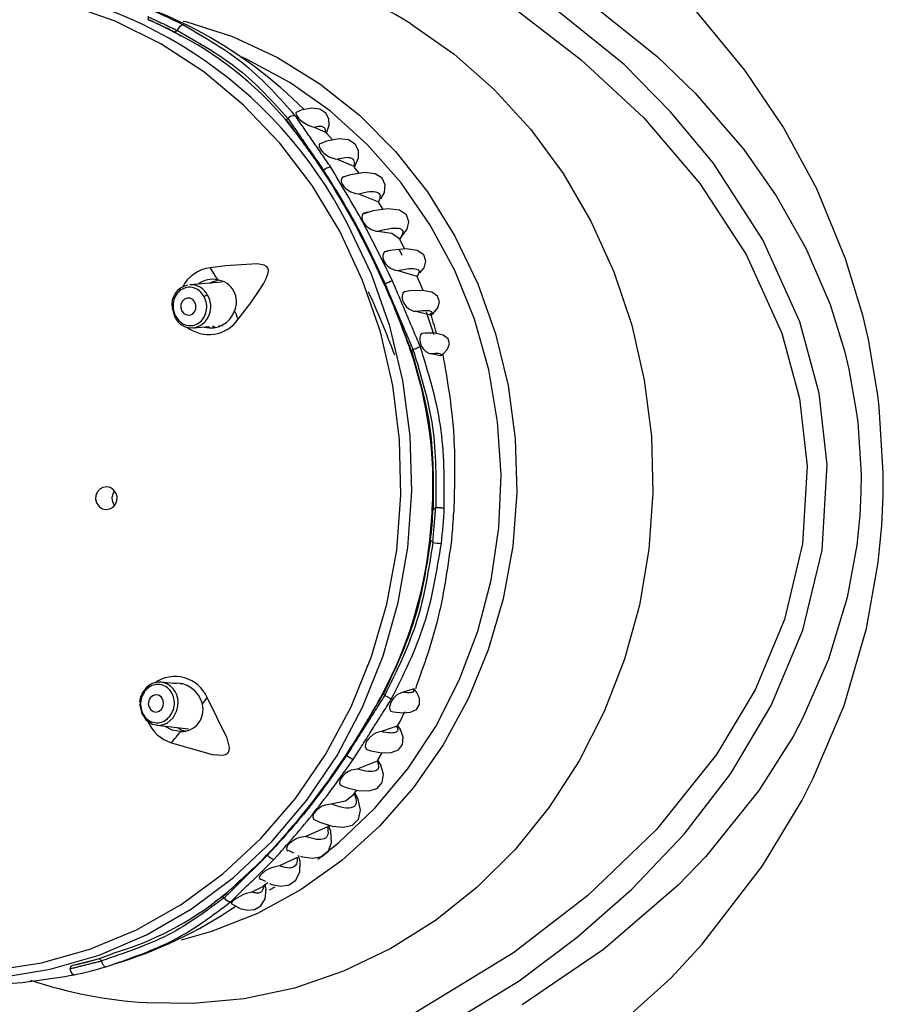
# Model space of a CAD drawing. Header units: millimetres. Extents: x 4904.09 to 4905.21, y 4759.5 to 4761.8.
# Tile 33 of 54: x 4904.9006 to 4904.9504, y 4760.658 to 4760.7149. Entities that reach past the tile are written whole.
import ezdxf

# ---------------------------------------------------------------- set-up
doc = ezdxf.new("R2010")
doc.units = ezdxf.units.MM
doc.layers.add('SANINDUSA', color=3, linetype='Continuous')

msp = doc.modelspace()

# ---------------------------------------------------------------- linework, layer by layer
at = {"layer": 'SANINDUSA'}
for p, q in [((4904.942383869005, 4760.711946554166), (4904.939221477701, 4760.715771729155)), ((4904.90799351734, 4760.714840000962), (4904.907954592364, 4760.715028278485)), ((4904.909651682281, 4760.714227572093), (4904.90950141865, 4760.714128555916)), ((4904.937302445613, 4760.712745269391), (4904.939508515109, 4760.710607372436)), ((4904.939508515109, 4760.710607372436), (4904.942310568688, 4760.707365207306)), ((4904.915935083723, 4760.709082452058), (4904.916025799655, 4760.709142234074)), ((4904.917541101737, 4760.708652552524), (4904.918181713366, 4760.708368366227)), ((4904.918601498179, 4760.707914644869), (4904.918262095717, 4760.708274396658)), ((4904.918872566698, 4760.706805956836), (4904.919825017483, 4760.706405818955)), ((4904.919825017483, 4760.706405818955), (4904.919881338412, 4760.70634029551)), ((4904.920128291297, 4760.70598853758), (4904.919863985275, 4760.706326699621)), ((4904.91949512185, 4760.705857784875), (4904.919172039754, 4760.70574007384)), ((4904.920093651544, 4760.704795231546), (4904.921254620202, 4760.704344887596)), ((4904.948192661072, 4760.701056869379), (4904.946529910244, 4760.705081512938)), ((4904.921254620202, 4760.704344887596), (4904.9212792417, 4760.7043059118)), ((4904.921513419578, 4760.703902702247), (4904.921260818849, 4760.704294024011)), ((4904.920693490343, 4760.703748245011), (4904.920400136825, 4760.703654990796)), ((4904.922474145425, 4760.702192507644), (4904.922610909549, 4760.702372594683)), ((4904.922764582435, 4760.701617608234), (4904.922431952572, 4760.702247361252)), ((4904.922479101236, 4760.702205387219), (4904.922489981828, 4760.702179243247)), ((4904.921948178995, 4760.701528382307), (4904.921624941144, 4760.701448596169)), ((4904.945894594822, 4760.701672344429), (4904.947293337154, 4760.698409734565)), ((4904.94919338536, 4760.69772756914), (4904.948192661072, 4760.701056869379)), ((4904.922364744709, 4760.700383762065), (4904.923463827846, 4760.700053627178)), ((4904.923463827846, 4760.700053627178), (4904.923502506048, 4760.700023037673)), ((4904.91220265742, 4760.699708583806), (4904.910359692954, 4760.699557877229)), ((4904.923819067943, 4760.69921776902), (4904.9234706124, 4760.700037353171)), ((4904.947293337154, 4760.698409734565), (4904.948122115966, 4760.695746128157)), ((4904.923393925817, 4760.698023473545), (4904.92424878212, 4760.697812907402)), ((4904.949502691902, 4760.696404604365), (4904.94919338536, 4760.69772756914)), ((4904.910563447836, 4760.697066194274), (4904.911498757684, 4760.697142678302)), ((4904.912025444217, 4760.697185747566), (4904.912243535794, 4760.697203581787)), ((4904.950054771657, 4760.693183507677), (4904.949502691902, 4760.696404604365)), ((4904.923237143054, 4760.695819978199), (4904.923146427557, 4760.69576019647)), ((4904.924268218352, 4760.695585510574), (4904.924815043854, 4760.695483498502)), ((4904.948122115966, 4760.695746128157), (4904.948376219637, 4760.694694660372)), ((4904.948376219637, 4760.694694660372), (4904.948827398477, 4760.69214649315)), ((4904.950134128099, 4760.692517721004), (4904.950054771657, 4760.693183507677)), ((4904.948827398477, 4760.69214649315), (4904.948892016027, 4760.691621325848)), ((4904.950364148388, 4760.688703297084), (4904.950134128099, 4760.692517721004)), ((4904.948892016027, 4760.691621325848), (4904.949079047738, 4760.688617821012)), ((4904.950355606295, 4760.687400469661), (4904.950364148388, 4760.688703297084)), ((4904.949079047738, 4760.688617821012), (4904.949072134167, 4760.687592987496)), ((4904.949072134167, 4760.687592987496), (4904.94900730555, 4760.686232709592)), ((4904.950275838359, 4760.685673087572), (4904.950355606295, 4760.687400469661)), ((4904.924397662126, 4760.686609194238), (4904.924547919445, 4760.686708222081)), ((4904.94900730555, 4760.686232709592), (4904.948837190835, 4760.684536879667)), ((4904.950067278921, 4760.683525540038), (4904.950275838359, 4760.685673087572)), ((4904.924250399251, 4760.684806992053), (4904.924204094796, 4760.684805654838)), ((4904.924382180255, 4760.684679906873), (4904.924250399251, 4760.684806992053)), ((4904.948837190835, 4760.684536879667), (4904.948284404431, 4760.681513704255)), ((4904.949394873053, 4760.679720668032), (4904.950067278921, 4760.683525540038)), ((4904.948284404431, 4760.681513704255), (4904.947205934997, 4760.677948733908)), ((4904.948099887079, 4760.675281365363), (4904.949394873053, 4760.679720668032)), ((4904.947205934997, 4760.677948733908), (4904.945706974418, 4760.674531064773)), ((4904.90960454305, 4760.67652749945), (4904.908720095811, 4760.676621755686)), ((4904.908867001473, 4760.676594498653), (4904.908720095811, 4760.676621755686)), ((4904.909925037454, 4760.67653046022), (4904.909798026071, 4760.676506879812)), ((4904.923240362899, 4760.676214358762), (4904.922671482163, 4760.676044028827)), ((4904.921527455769, 4760.675947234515), (4904.921607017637, 4760.675870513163)), ((4904.94632690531, 4760.671079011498), (4904.948099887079, 4760.675281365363)), ((4904.945706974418, 4760.674531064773), (4904.945156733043, 4760.673496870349)), ((4904.908455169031, 4760.674135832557), (4904.910293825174, 4760.67393988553)), ((4904.922309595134, 4760.674082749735), (4904.921412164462, 4760.673769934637)), ((4904.945156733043, 4760.673496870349), (4904.943191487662, 4760.670365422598)), ((4904.921207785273, 4760.672126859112), (4904.921453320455, 4760.672551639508)), ((4904.921176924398, 4760.672068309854), (4904.920014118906, 4760.671614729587)), ((4904.945682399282, 4760.669818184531), (4904.94632690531, 4760.671079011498)), ((4904.919812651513, 4760.670136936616), (4904.919992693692, 4760.670389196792)), ((4904.943191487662, 4760.670365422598), (4904.940133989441, 4760.666569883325)), ((4904.943403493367, 4760.666032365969), (4904.945682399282, 4760.669818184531)), ((4904.918307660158, 4760.668282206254), (4904.917064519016, 4760.667722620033)), ((4904.916032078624, 4760.666922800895), (4904.916347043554, 4760.666779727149)), ((4904.940133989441, 4760.666569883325), (4904.938526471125, 4760.664907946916)), ((4904.916564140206, 4760.666501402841), (4904.915540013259, 4760.666021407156)), ((4904.939916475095, 4760.661509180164), (4904.943403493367, 4760.666032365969)), ((4904.914625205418, 4760.66484632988), (4904.913934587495, 4760.664515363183)), ((4904.914430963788, 4760.665287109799), (4904.914733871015, 4760.665134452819)), ((4904.914593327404, 4760.66486525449), (4904.914860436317, 4760.665070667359)), ((4904.912272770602, 4760.664263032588), (4904.91227025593, 4760.664267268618)), ((4904.912352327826, 4760.664186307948), (4904.912272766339, 4760.664263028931)), ((4904.914968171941, 4760.664637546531), (4904.915285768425, 4760.664812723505)), ((4904.938106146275, 4760.659551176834), (4904.939916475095, 4760.661509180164)), ((4904.905245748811, 4760.66071608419), (4904.905947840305, 4760.660965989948)), ((4904.905133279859, 4760.660671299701), (4904.905265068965, 4760.66054422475)), ((4904.903465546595, 4760.660091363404), (4904.903534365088, 4760.660268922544))]:
    msp.add_line(p, q, dxfattribs=at)
at = {"layer": 'SANINDUSA', "flags": 128}
for points in [[(4904.903103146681, 4760.647752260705), (4904.909105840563, 4760.649512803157), (4904.915021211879, 4760.651685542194), (4904.922338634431, 4760.655100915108), (4904.929367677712, 4760.659387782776), (4904.932703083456, 4760.661902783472), (4904.935858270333, 4760.664685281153), (4904.93887008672, 4760.667855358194), (4904.941565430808, 4760.671349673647), (4904.943903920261, 4760.675277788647), (4904.945722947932, 4760.679632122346), (4904.946828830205, 4760.684238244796), (4904.947119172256, 4760.68916210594), (4904.94665646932, 4760.693299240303), (4904.94554628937, 4760.697410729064), (4904.943421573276, 4760.702153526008), (4904.940549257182, 4760.706582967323), (4904.938097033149, 4760.709542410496), (4904.935420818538, 4760.71225771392), (4904.929404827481, 4760.717123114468), (4904.924000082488, 4760.720528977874), (4904.918306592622, 4760.723433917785), (4904.910815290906, 4760.72644826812), (4904.90307267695, 4760.728795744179)], [(4904.928186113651, 4760.719327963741), (4904.932893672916, 4760.716289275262), (4904.937302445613, 4760.712745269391)], [(4904.929069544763, 4760.715512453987), (4904.932940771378, 4760.712542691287), (4904.936549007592, 4760.709180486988), (4904.939780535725, 4760.705408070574), (4904.942459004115, 4760.701296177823), (4904.94450299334, 4760.696771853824), (4904.94552708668, 4760.693000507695), (4904.945974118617, 4760.689097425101), (4904.945708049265, 4760.684598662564), (4904.944668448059, 4760.680234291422), (4904.942970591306, 4760.676182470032), (4904.940745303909, 4760.672447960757), (4904.937288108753, 4760.668125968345), (4904.933328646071, 4760.664317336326), (4904.929034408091, 4760.660999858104), (4904.922234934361, 4760.656855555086), (4904.915073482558, 4760.653518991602), (4904.907084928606, 4760.65069642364), (4904.898887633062, 4760.648602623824), (4904.890563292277, 4760.647193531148), (4904.882193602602, 4760.646425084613), (4904.87526717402, 4760.646247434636)], [(4904.919013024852, 4760.702640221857), (4904.91741519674, 4760.705289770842), (4904.915558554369, 4760.707725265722), (4904.913466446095, 4760.709916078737), (4904.911165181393, 4760.711834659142), (4904.908683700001, 4760.713456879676), (4904.906053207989, 4760.714762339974), (4904.903306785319, 4760.715734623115)], [(4904.923103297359, 4760.714612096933), (4904.925606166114, 4760.712859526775), (4904.927922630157, 4760.710818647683), (4904.930025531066, 4760.7085133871), (4904.931890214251, 4760.705970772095), (4904.933494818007, 4760.703220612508), (4904.93482052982, 4760.700295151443), (4904.935851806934, 4760.697228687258), (4904.936576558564, 4760.69405717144), (4904.936986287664, 4760.690817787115), (4904.937076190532, 4760.6875485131), (4904.936845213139, 4760.684287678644), (4904.936296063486, 4760.68107351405), (4904.935435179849, 4760.67794370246), (4904.934272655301, 4760.674934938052), (4904.932822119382, 4760.672082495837), (4904.931100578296, 4760.669419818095), (4904.92912821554, 4760.666978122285), (4904.926928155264, 4760.664786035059), (4904.924526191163, 4760.662869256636), (4904.92195048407, 4760.661250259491), (4904.919231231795, 4760.659948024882), (4904.916400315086, 4760.658977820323), (4904.913490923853, 4760.658351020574), (4904.910537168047, 4760.658074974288), (4904.907857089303, 4760.658130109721)], [(4904.909985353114, 4760.71477199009), (4904.910125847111, 4760.714736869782), (4904.912824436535, 4760.713871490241), (4904.915416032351, 4760.712672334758), (4904.917866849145, 4760.711155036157), (4904.920144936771, 4760.709339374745), (4904.922220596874, 4760.707249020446), (4904.924066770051, 4760.704911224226), (4904.92565938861, 4760.702356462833), (4904.926977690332, 4760.699618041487), (4904.928004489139, 4760.696731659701), (4904.928726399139, 4760.693734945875), (4904.929134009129, 4760.690666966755), (4904.929222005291, 4760.687567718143), (4904.928989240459, 4760.684477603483), (4904.928438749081, 4760.681436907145), (4904.927577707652, 4760.678485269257), (4904.926417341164, 4760.675661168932), (4904.924972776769, 4760.673001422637), (4904.923262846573, 4760.670540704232), (4904.921309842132, 4760.668311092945), (4904.919139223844, 4760.66634165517), (4904.91677928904, 4760.664658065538), (4904.914260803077, 4760.663282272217), (4904.911616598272, 4760.662232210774), (4904.90986304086, 4760.661734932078)], [(4904.917741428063, 4760.6664028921), (4904.918939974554, 4760.667349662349), (4904.921043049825, 4760.669345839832), (4904.922921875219, 4760.671597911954), (4904.924551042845, 4760.674075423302), (4904.925908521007, 4760.676744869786), (4904.92697595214, 4760.679570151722), (4904.92773890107, 4760.682513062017), (4904.928187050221, 4760.685533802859), (4904.928314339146, 4760.688591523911), (4904.928119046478, 4760.691644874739), (4904.927603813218, 4760.694652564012), (4904.926775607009, 4760.697573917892), (4904.925645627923, 4760.700369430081), (4904.924229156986, 4760.70300129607), (4904.922545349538, 4760.705433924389), (4904.920616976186, 4760.70763441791), (4904.918470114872, 4760.709573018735), (4904.916133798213, 4760.711223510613), (4904.913639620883, 4760.712563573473), (4904.913378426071, 4760.712681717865)], [(4904.946529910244, 4760.705081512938), (4904.944584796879, 4760.708672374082), (4904.942383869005, 4760.711946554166)], [(4904.918249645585, 4760.70829925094), (4904.918399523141, 4760.708759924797), (4904.918374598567, 4760.709133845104), (4904.918202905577, 4760.709462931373), (4904.917863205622, 4760.709686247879), (4904.917373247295, 4760.709747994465), (4904.916787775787, 4760.709624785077), (4904.91650632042, 4760.709490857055)], [(4904.916501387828, 4760.709503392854), (4904.916481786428, 4760.709474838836), (4904.916501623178, 4760.709365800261), (4904.916552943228, 4760.709275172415), (4904.916640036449, 4760.709166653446), (4904.916738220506, 4760.709069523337), (4904.916841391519, 4760.708983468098), (4904.916992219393, 4760.708878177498), (4904.917190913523, 4760.708769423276), (4904.917459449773, 4760.708672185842), (4904.917541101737, 4760.708652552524), (4904.917541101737, 4760.708652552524)], [(4904.918181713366, 4760.708368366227), (4904.918283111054, 4760.708285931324), (4904.918278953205, 4760.708290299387)], [(4904.917870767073, 4760.707711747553), (4904.917829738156, 4760.707661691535), (4904.917827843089, 4760.707528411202), (4904.917863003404, 4760.707435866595), (4904.917931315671, 4760.707326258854), (4904.918014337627, 4760.707228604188), (4904.918102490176, 4760.70714526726), (4904.918241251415, 4760.707040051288), (4904.918442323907, 4760.706926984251), (4904.918739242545, 4760.706827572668), (4904.918872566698, 4760.706805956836), (4904.918872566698, 4760.706805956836)], [(4904.919861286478, 4760.706332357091), (4904.920090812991, 4760.706877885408), (4904.920088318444, 4760.707298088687), (4904.91990768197, 4760.707663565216), (4904.91952409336, 4760.707909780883), (4904.91895328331, 4760.707979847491), (4904.918246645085, 4760.707848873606), (4904.917875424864, 4760.707695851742)], [(4904.942310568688, 4760.707365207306), (4904.9441908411, 4760.70468840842), (4904.945894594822, 4760.701672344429)], [(4904.919374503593, 4760.705813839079), (4904.919169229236, 4760.705765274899), (4904.919108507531, 4760.705686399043), (4904.919090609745, 4760.705556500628), (4904.919112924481, 4760.705455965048), (4904.919169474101, 4760.705335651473), (4904.919244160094, 4760.705229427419), (4904.919324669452, 4760.705141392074), (4904.919454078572, 4760.705031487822), (4904.919648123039, 4760.704913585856), (4904.919943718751, 4760.704813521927), (4904.920093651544, 4760.704795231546), (4904.920093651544, 4760.704795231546)], [(4904.921390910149, 4760.70452152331), (4904.921590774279, 4760.704873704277), (4904.921632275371, 4760.705314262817), (4904.921466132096, 4760.705699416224), (4904.921060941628, 4760.705960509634), (4904.920431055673, 4760.706038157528), (4904.919629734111, 4760.705906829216), (4904.91949512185, 4760.705857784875)], [(4904.920617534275, 4760.703738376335), (4904.92036777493, 4760.703660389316), (4904.920308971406, 4760.70357484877), (4904.920286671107, 4760.703441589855), (4904.920303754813, 4760.703330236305), (4904.920354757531, 4760.703199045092), (4904.920423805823, 4760.703085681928), (4904.920501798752, 4760.702989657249), (4904.920630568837, 4760.702869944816), (4904.920824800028, 4760.702746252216), (4904.921117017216, 4760.70265486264), (4904.921207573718, 4760.702647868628)], [(4904.922610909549, 4760.702372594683), (4904.922904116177, 4760.702758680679), (4904.923000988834, 4760.703195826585), (4904.922865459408, 4760.703584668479), (4904.922457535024, 4760.703853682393), (4904.921790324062, 4760.703941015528), (4904.920921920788, 4760.703820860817), (4904.920693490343, 4760.703748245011)], [(4904.897943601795, 4760.659487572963), (4904.899415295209, 4760.659587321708), (4904.902310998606, 4760.660056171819), (4904.905140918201, 4760.660879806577), (4904.907869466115, 4760.662047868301), (4904.910462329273, 4760.663545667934), (4904.912886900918, 4760.665354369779), (4904.915112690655, 4760.667451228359), (4904.917111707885, 4760.669809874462), (4904.918858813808, 4760.672400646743), (4904.920332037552, 4760.675190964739), (4904.921512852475, 4760.678145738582), (4904.922386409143, 4760.681227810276), (4904.922941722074, 4760.684398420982), (4904.923171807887, 4760.687617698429), (4904.923073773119, 4760.690845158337), (4904.922648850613, 4760.694040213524), (4904.921902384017, 4760.697162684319), (4904.920843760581, 4760.700173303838), (4904.91948629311, 4760.703034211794)], [(4904.898947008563, 4760.659984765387), (4904.901803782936, 4760.660423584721), (4904.904598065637, 4760.661212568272), (4904.907294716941, 4760.662341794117), (4904.90985982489, 4760.663797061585), (4904.912261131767, 4760.665560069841), (4904.914468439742, 4760.667608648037), (4904.916453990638, 4760.669917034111), (4904.918192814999, 4760.672456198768), (4904.919663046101, 4760.675194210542), (4904.920846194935, 4760.678096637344), (4904.921727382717, 4760.681126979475), (4904.922295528, 4760.684247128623), (4904.922543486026, 4760.687417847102), (4904.922468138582, 4760.690599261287), (4904.922070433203, 4760.69375136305), (4904.921355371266, 4760.696834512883), (4904.92033194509, 4760.699809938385), (4904.919013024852, 4760.702640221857)], [(4904.921207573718, 4760.702647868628), (4904.922008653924, 4760.702529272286), (4904.922479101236, 4760.702205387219)], [(4904.9218631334, 4760.701526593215), (4904.921602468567, 4760.701458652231), (4904.921528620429, 4760.701371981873), (4904.921489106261, 4760.701229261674), (4904.921494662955, 4760.701118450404), (4904.921531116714, 4760.70098532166), (4904.92158802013, 4760.700867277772), (4904.921653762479, 4760.700769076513), (4904.921764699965, 4760.700646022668), (4904.92193889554, 4760.70051359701), (4904.922217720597, 4760.700402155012), (4904.922364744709, 4760.700383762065)], [(4904.923624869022, 4760.700237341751), (4904.923881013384, 4760.700527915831), (4904.923982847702, 4760.700920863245), (4904.92385911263, 4760.701275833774), (4904.923478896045, 4760.701527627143), (4904.922860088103, 4760.701626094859), (4904.922053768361, 4760.701554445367), (4904.921948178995, 4760.701528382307)], [(4904.922618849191, 4760.701251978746), (4904.922596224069, 4760.701301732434), (4904.922434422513, 4760.701588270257)], [(4904.913148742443, 4760.697564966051), (4904.913877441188, 4760.698521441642), (4904.914334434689, 4760.699164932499), (4904.914613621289, 4760.69960498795), (4904.91477653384, 4760.699913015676), (4904.914889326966, 4760.700250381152), (4904.914894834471, 4760.700389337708), (4904.914858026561, 4760.700512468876), (4904.914785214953, 4760.70060150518), (4904.91465103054, 4760.700680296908), (4904.914245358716, 4760.700761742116), (4904.912404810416, 4760.700650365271), (4904.911541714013, 4760.700533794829)], [(4904.911538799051, 4760.699654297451), (4904.911653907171, 4760.699733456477), (4904.912005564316, 4760.69983017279)], [(4904.92274428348, 4760.699156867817), (4904.922739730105, 4760.699155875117), (4904.922654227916, 4760.699064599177), (4904.922604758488, 4760.698900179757), (4904.922606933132, 4760.69878631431), (4904.922636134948, 4760.69865118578), (4904.922684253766, 4760.698530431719), (4904.922742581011, 4760.698427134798), (4904.922843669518, 4760.698296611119), (4904.923004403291, 4760.698157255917), (4904.923266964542, 4760.69804167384), (4904.923393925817, 4760.698023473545), (4904.923393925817, 4760.698023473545)], [(4904.924304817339, 4760.697828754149), (4904.924401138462, 4760.697903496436), (4904.924660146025, 4760.698226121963), (4904.924764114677, 4760.698572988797), (4904.924656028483, 4760.69889159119), (4904.924316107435, 4760.699122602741), (4904.92376888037, 4760.699227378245), (4904.92306117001, 4760.699198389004), (4904.922747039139, 4760.699140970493)], [(4904.910653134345, 4760.698552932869), (4904.910535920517, 4760.698697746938), (4904.91037996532, 4760.69878159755), (4904.910209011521, 4760.698791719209), (4904.910049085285, 4760.698726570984), (4904.909924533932, 4760.698596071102), (4904.909854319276, 4760.698420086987), (4904.909849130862, 4760.698225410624), (4904.90990975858, 4760.698041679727), (4904.910026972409, 4760.697896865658), (4904.910182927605, 4760.697813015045), (4904.910353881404, 4760.697802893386), (4904.91051380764, 4760.69786804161), (4904.910638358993, 4760.697998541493), (4904.910708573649, 4760.698174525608), (4904.910713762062, 4760.69836920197), (4904.910653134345, 4760.698552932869)], [(4904.90934570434, 4760.698220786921), (4904.909472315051, 4760.697744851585), (4904.909507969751, 4760.697681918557)], [(4904.924445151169, 4760.696690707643), (4904.924423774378, 4760.696761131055), (4904.924020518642, 4760.697983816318)], [(4904.92424878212, 4760.697812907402), (4904.924309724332, 4760.697802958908), (4904.924307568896, 4760.697826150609)], [(4904.910563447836, 4760.697066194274), (4904.910642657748, 4760.697076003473), (4904.910697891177, 4760.69708685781)], [(4904.91182674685, 4760.697107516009), (4904.911774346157, 4760.697111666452), (4904.911676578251, 4760.697157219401)], [(4904.923742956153, 4760.69675441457), (4904.923671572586, 4760.696668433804), (4904.923626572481, 4760.696510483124), (4904.923624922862, 4760.696382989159), (4904.923649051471, 4760.696232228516), (4904.923691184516, 4760.69609854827), (4904.923744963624, 4760.695981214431), (4904.923835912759, 4760.695839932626), (4904.923974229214, 4760.695700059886), (4904.924194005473, 4760.695596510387), (4904.924268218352, 4760.695585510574), (4904.924268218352, 4760.695585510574)], [(4904.924904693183, 4760.695535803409), (4904.924970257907, 4760.695576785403), (4904.925221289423, 4760.695840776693), (4904.92533575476, 4760.696142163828), (4904.925257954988, 4760.696428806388), (4904.924976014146, 4760.696644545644), (4904.924522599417, 4760.696757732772), (4904.923947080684, 4760.696767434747), (4904.923742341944, 4760.696742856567)], [(4904.924815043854, 4760.695483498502), (4904.924900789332, 4760.695501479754), (4904.92490546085, 4760.695534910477)], [(4904.9050164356, 4760.686911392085), (4904.905153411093, 4760.686745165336), (4904.905334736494, 4760.686635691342), (4904.905541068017, 4760.686594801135), (4904.905749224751, 4760.686627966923), (4904.905934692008, 4760.686731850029), (4904.906075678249, 4760.686894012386), (4904.906156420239, 4760.687095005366), (4904.906168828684, 4760.687311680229), (4904.906112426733, 4760.687520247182), (4904.906082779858, 4760.687577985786), (4904.905945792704, 4760.687744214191), (4904.905764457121, 4760.687853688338), (4904.905558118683, 4760.687894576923), (4904.905349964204, 4760.687861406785), (4904.905164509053, 4760.687757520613), (4904.90502353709, 4760.687595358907), (4904.90494280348, 4760.687394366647), (4904.904930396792, 4760.68717768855), (4904.904986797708, 4760.686969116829), (4904.9050164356, 4760.686911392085)], [(4904.905883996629, 4760.687257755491), (4904.905933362, 4760.687505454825), (4904.906016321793, 4760.687655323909)], [(4904.906019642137, 4760.686829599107), (4904.905924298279, 4760.687008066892), (4904.905883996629, 4760.687257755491)], [(4904.925475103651, 4760.684960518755), (4904.925477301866, 4760.684958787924), (4904.925476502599, 4760.684957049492), (4904.925471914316, 4760.684955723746)], [(4904.907864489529, 4760.676308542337), (4904.907829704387, 4760.676282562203), (4904.907745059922, 4760.676172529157)], [(4904.921963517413, 4760.674951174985), (4904.922113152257, 4760.67491219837), (4904.922632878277, 4760.674847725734), (4904.923085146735, 4760.674886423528), (4904.923430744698, 4760.675048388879), (4904.923618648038, 4760.675333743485), (4904.923613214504, 4760.675702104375), (4904.923424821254, 4760.676082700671), (4904.923319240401, 4760.676193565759)], [(4904.923325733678, 4760.676197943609), (4904.923329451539, 4760.676217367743), (4904.923275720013, 4760.676232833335), (4904.923240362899, 4760.676214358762)], [(4904.908734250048, 4760.675069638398), (4904.908823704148, 4760.675238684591), (4904.908850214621, 4760.67543193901), (4904.908809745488, 4760.675619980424), (4904.908708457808, 4760.675774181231), (4904.908561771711, 4760.675871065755), (4904.908392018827, 4760.675895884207), (4904.908225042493, 4760.675844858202), (4904.908086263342, 4760.675725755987), (4904.907996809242, 4760.675556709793), (4904.907970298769, 4760.675363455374), (4904.908010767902, 4760.67517541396), (4904.908112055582, 4760.675021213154), (4904.908258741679, 4760.674924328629), (4904.908428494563, 4760.674899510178), (4904.908595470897, 4760.674950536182), (4904.908734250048, 4760.675069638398)], [(4904.909302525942, 4760.67313062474), (4904.911657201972, 4760.672460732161), (4904.912266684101, 4760.672416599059), (4904.912425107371, 4760.67245189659), (4904.912530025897, 4760.672510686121), (4904.912596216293, 4760.672588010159), (4904.912633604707, 4760.672683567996), (4904.912644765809, 4760.672861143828), (4904.912514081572, 4760.67338840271), (4904.911364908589, 4760.675734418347)], [(4904.922671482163, 4760.676044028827), (4904.9224152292, 4760.675959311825), (4904.922279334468, 4760.675866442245), (4904.922125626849, 4760.675711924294), (4904.922037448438, 4760.675590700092), (4904.92195988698, 4760.675449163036), (4904.921912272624, 4760.675324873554), (4904.921887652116, 4760.675216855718), (4904.921884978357, 4760.675089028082), (4904.921932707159, 4760.674968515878), (4904.921964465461, 4760.674955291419)], [(4904.907494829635, 4760.675495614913), (4904.907487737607, 4760.675293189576), (4904.90758891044, 4760.674823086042), (4904.90784212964, 4760.674437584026), (4904.908208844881, 4760.674195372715), (4904.908633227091, 4760.674133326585), (4904.909050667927, 4760.674260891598), (4904.909397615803, 4760.674558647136), (4904.909621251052, 4760.674981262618), (4904.909680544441, 4760.675262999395)], [(4904.922294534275, 4760.674006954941), (4904.922497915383, 4760.674358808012), (4904.922758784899, 4760.674927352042)], [(4904.909843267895, 4760.673779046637), (4904.909343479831, 4760.673858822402), (4904.908912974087, 4760.674087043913)], [(4904.909634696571, 4760.674010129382), (4904.909904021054, 4760.673859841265), (4904.910119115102, 4760.673822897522)], [(4904.920586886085, 4760.67273753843), (4904.920806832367, 4760.672666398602), (4904.921430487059, 4760.672551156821), (4904.921972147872, 4760.672562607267), (4904.92239286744, 4760.672721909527), (4904.922641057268, 4760.673032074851), (4904.922676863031, 4760.67345593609), (4904.922500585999, 4760.673923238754), (4904.92235814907, 4760.674108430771)], [(4904.921412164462, 4760.673769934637), (4904.921110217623, 4760.673694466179), (4904.920945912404, 4760.673607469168), (4904.920757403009, 4760.673457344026), (4904.920663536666, 4760.673353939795), (4904.920578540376, 4760.673230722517), (4904.920524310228, 4760.673119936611), (4904.920494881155, 4760.673024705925), (4904.920484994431, 4760.672904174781), (4904.920527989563, 4760.672777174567), (4904.920588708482, 4760.672744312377)], [(4904.919103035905, 4760.670653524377), (4904.919391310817, 4760.670538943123), (4904.920077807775, 4760.670368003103), (4904.920682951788, 4760.670345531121), (4904.921163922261, 4760.67049653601), (4904.921464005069, 4760.670828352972), (4904.921537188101, 4760.671306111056), (4904.921375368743, 4760.671858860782), (4904.921202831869, 4760.67212734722)], [(4904.921215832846, 4760.672122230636), (4904.921215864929, 4760.672122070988), (4904.921176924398, 4760.672068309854)], [(4904.920014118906, 4760.671614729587), (4904.91967796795, 4760.671544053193), (4904.919516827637, 4760.671470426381), (4904.919333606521, 4760.671349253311), (4904.919226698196, 4760.67125354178), (4904.919126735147, 4760.67113616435), (4904.919061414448, 4760.671029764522), (4904.919024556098, 4760.670939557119), (4904.919005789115, 4760.670824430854), (4904.919039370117, 4760.670698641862), (4904.919104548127, 4760.670657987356)], [(4904.917535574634, 4760.668705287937), (4904.917866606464, 4760.668544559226), (4904.918574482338, 4760.668315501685), (4904.919215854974, 4760.668250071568), (4904.919743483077, 4760.668380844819), (4904.920093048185, 4760.668723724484), (4904.920208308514, 4760.669248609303), (4904.920069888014, 4760.669883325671), (4904.919873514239, 4760.67024566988)], [(4904.91986103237, 4760.670167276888), (4904.919350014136, 4760.669755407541), (4904.918506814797, 4760.669592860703)], [(4904.918506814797, 4760.669592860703), (4904.918162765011, 4760.669527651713), (4904.91800369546, 4760.669460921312), (4904.917823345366, 4760.669354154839), (4904.91770635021, 4760.669261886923), (4904.917596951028, 4760.669149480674), (4904.917525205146, 4760.669049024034), (4904.917482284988, 4760.668961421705), (4904.917458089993, 4760.668848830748), (4904.917491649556, 4760.66872851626), (4904.917535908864, 4760.668705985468)], [(4904.916754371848, 4760.666594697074), (4904.91686401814, 4760.666544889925), (4904.917455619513, 4760.66646242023), (4904.917972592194, 4760.666563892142), (4904.918354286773, 4760.666874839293), (4904.918538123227, 4760.667379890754), (4904.918488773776, 4760.668018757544), (4904.91834311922, 4760.668394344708)], [(4904.917064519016, 4760.667722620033), (4904.916717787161, 4760.667659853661), (4904.916545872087, 4760.667597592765), (4904.916344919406, 4760.667495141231), (4904.916223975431, 4760.667413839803), (4904.916106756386, 4760.667313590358), (4904.916025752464, 4760.667222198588), (4904.915975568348, 4760.66714434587), (4904.915939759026, 4760.667044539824), (4904.915954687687, 4760.666935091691), (4904.916020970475, 4760.666895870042)], [(4904.914967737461, 4760.66501659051), (4904.915095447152, 4760.664952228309), (4904.915615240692, 4760.664862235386), (4904.916094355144, 4760.664937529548), (4904.916477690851, 4760.66520915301), (4904.916702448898, 4760.665672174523), (4904.916725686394, 4760.666277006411), (4904.916631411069, 4760.666633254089)], [(4904.915540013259, 4760.666021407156), (4904.91521515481, 4760.665953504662), (4904.915026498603, 4760.665888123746), (4904.914796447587, 4760.665778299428), (4904.914674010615, 4760.665702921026), (4904.914554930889, 4760.665612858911), (4904.914470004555, 4760.665531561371), (4904.914414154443, 4760.66546146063), (4904.914370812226, 4760.665372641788), (4904.914378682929, 4760.665279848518), (4904.914418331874, 4760.665263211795)], [(4904.912787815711, 4760.663837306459), (4904.913260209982, 4760.663559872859), (4904.91368222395, 4760.663460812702), (4904.914098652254, 4760.663500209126), (4904.914459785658, 4760.663716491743), (4904.914701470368, 4760.664115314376), (4904.914773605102, 4760.66465371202), (4904.914718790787, 4760.664964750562)], [(4904.938526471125, 4760.664907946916), (4904.934225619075, 4760.661199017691), (4904.929536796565, 4760.658000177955)], [(4904.913934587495, 4760.664515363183), (4904.913637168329, 4760.664430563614), (4904.913462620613, 4760.664364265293), (4904.91324671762, 4760.664262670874), (4904.913110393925, 4760.664185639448), (4904.91297696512, 4760.664097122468), (4904.912880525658, 4760.664020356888), (4904.912813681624, 4760.663954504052), (4904.912761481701, 4760.663878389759), (4904.91276373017, 4760.663811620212), (4904.912769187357, 4760.66381093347)], [(4904.903530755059, 4760.660285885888), (4904.905076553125, 4760.66065585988), (4904.905245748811, 4760.66071608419)], [(4904.903693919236, 4760.659739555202), (4904.903662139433, 4760.659739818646), (4904.903628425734, 4760.659755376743), (4904.903594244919, 4760.659785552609), (4904.903561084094, 4760.65982903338), (4904.903530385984, 4760.659883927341), (4904.903503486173, 4760.65994784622), (4904.903481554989, 4760.6600180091), (4904.903465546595, 4760.660091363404)], [(4904.928208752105, 4760.651568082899), (4904.933326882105, 4760.655232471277), (4904.938106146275, 4760.659551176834)]]:
    msp.add_lwpolyline(points, dxfattribs=at)
at = {"layer": 'SANINDUSA'}
for centre, radius, start, end in [((4904.909670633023, 4760.693167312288), 0.0253044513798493, 57.9376402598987, 94.04618512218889), ((4904.896523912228, 4760.691302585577), 0.02578569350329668, 27.06277752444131, 86.84168973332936), ((4904.898670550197, 4760.691437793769), 0.02581404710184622, 44.90238666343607, 77.36402230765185), ((4904.898190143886, 4760.692229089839), 0.02463321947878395, 62.80136300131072, 66.6816904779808), ((4904.898246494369, 4760.692227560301), 0.02462370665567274, 62.80136300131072, 66.68169052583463), ((4904.898407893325, 4760.692299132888), 0.02507119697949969, 62.57003323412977, 66.91302025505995), ((4904.910089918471, 4760.714120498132), 0.0004511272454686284, 107.0968118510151, 166.2699545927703), ((4904.900210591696, 4760.69574588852), 0.02058265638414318, 40.40774011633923, 63.32914278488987), ((4904.916388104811, 4760.708850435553), 0.0004652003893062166, 82.72176828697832, 141.1522280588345), ((4904.890137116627, 4760.688000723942), 0.03327971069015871, 33.06987565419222, 39.31908907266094), ((4904.918528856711, 4760.705681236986), 0.0006551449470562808, 92.50958891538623, 133.4125743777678), ((4904.878762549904, 4760.680662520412), 0.04681587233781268, 23.85354449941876, 32.99986405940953), ((4904.911766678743, 4760.698508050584), 0.002038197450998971, 96.33689594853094, 153.8488875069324), ((4904.897378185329, 4760.691223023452), 0.01694980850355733, 30.56442188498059, 33.31998048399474), ((4904.910462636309, 4760.698418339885), 0.001134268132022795, 102.2476936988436, 190.0302317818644), ((4904.910415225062, 4760.698472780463), 0.001086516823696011, 26.11881626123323, 92.92967608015), ((4904.911680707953, 4760.698534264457), 0.001340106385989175, 77.40395878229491, 127.3623392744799), ((4904.9117807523, 4760.698580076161), 0.001276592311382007, 335.5126396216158, 81.34076887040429), ((4904.877319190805, 4760.679858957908), 0.04846113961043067, 19.15727205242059, 24.03234366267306), ((4904.924389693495, 4760.693994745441), 0.006240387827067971, 112.0292247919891, 116.2264348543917), ((4904.910300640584, 4760.698295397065), 0.001272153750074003, 288.1958542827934, 31.02614367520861), ((4904.911505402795, 4760.698384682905), 0.0005778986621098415, 101.4391220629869, 122.6753569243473), ((4904.868346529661, 4760.675348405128), 0.05748603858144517, 20.51670388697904, 24.46041994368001), ((4904.911576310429, 4760.698508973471), 0.001440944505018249, 254.8364462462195, 341.4657474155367), ((4904.908903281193, 4760.696050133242), 0.004507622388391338, 19.63702562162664, 26.35115864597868), ((4904.909562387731, 4760.697686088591), 5.443927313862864e-05, 107.8956137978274, 190.5281720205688), ((4904.91044279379, 4760.698100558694), 0.001024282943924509, 204.1241591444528, 278.6171704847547), ((4904.911463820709, 4760.698727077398), 0.002046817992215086, 231.8156128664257, 325.4054909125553), ((4904.900375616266, 4760.687984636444), 0.02401525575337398, 356.7151310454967, 18.89616821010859), ((4904.892977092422, 4760.68826476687), 0.03141800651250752, 353.6789390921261, 356.9782278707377), ((4904.893035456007, 4760.688264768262), 0.03140587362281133, 353.6789390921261, 356.9782279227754), ((4904.893102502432, 4760.688264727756), 0.03197587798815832, 353.482230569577, 357.1749364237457), ((4904.894117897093, 4760.688264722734), 0.03152814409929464, 353.9754943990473, 356.6816726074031), ((4904.899886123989, 4760.687438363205), 0.02446006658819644, 331.9708430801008, 353.8211183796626), ((4904.925005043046, 4760.688788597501), 0.004155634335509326, 261.3798000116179, 268.1613658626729), ((4904.909517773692, 4760.674940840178), 0.002010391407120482, 23.24964354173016, 125.7963571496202), ((4904.908600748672, 4760.675610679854), 0.00101444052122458, 74.50869873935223, 136.5336503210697), ((4904.908500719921, 4760.675456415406), 0.001195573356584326, 350.6899579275, 72.15970962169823), ((4904.909578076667, 4760.675021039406), 0.001544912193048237, 12.29379776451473, 97.64441688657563), ((4904.90866379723, 4760.67540593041), 0.001196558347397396, 140.1582202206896, 175.5956981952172), ((4904.904978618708, 4760.680049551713), 0.007707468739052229, 322.4291961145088, 325.9536151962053), ((4904.881611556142, 4760.697375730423), 0.04526133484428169, 326.506643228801, 331.7376667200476), ((4904.909875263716, 4760.675031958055), 0.001253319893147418, 268.5371456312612, 14.69958960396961), ((4904.90990819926, 4760.675152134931), 0.002110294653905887, 202.0046236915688, 253.3210332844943), ((4904.875008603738, 4760.702279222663), 0.04500793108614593, 319.6366622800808, 320.7114925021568), ((4904.885213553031, 4760.694757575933), 0.04081311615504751, 316.4553807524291, 326.7813543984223), ((4904.920764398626, 4760.674150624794), 0.002212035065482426, 232.2478150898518, 243.9356550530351), ((4904.894524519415, 4760.68596488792), 0.02800675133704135, 309.1851271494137, 316.3710355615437), ((4904.915304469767, 4760.6669668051), 0.0005573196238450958, 215.3516497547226, 263.151283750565), ((4904.900784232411, 4760.678535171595), 0.01829353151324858, 286.3748432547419, 308.6913474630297), ((4904.898941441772, 4760.684196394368), 0.02485501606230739, 286.3733637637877, 304.474821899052), ((4904.91272184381, 4760.664383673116), 0.0004189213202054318, 208.107481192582, 272.7084736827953), ((4904.898526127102, 4760.683547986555), 0.02381170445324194, 282.1415002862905, 286.109562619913), ((4904.898692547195, 4760.683462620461), 0.02424453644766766, 281.9049442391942, 286.3461186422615), ((4904.909225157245, 4760.683104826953), 0.02500042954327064, 251.2258037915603, 266.841903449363)]:
    msp.add_arc(centre, radius, start, end, dxfattribs=at)
for points, degree in [([(4904.907954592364, 4760.715028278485), (4904.909651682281, 4760.714227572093)], 1), ([(4904.90950142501, 4760.714128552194), (4904.909866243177, 4760.713896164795)], 1), ([(4904.916025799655, 4760.709142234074), (4904.918078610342, 4760.706157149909)], 1), ([(4904.918500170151, 4760.706335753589), (4904.916447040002, 4760.709311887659)], 1), ([(4904.918079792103, 4760.70615527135), (4904.915935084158, 4760.709082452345)], 1), ([(4904.923146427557, 4760.69576019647), (4904.921631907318, 4760.699592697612)], 1), ([(4904.921631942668, 4760.699592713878), (4904.923237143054, 4760.695819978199)], 1), ([(4904.923649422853, 4760.696006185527), (4904.922049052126, 4760.699779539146)], 1), ([(4904.924232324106, 4760.697915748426), (4904.924587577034, 4760.696741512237)], 1), ([(4904.924382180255, 4760.684679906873), (4904.924547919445, 4760.686708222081)], 1), ([(4904.909215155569, 4760.674661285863), (4904.909290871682, 4760.674781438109), (4904.909442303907, 4760.675021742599), (4904.909496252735, 4760.675467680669), (4904.909405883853, 4760.675893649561), (4904.909175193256, 4760.676244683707), (4904.908841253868, 4760.676465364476), (4904.908456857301, 4760.676520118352), (4904.9080707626, 4760.676410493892), (4904.907876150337, 4760.676213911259), (4904.907778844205, 4760.676115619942)], 3), ([(4904.919408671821, 4760.672399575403), (4904.92152745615, 4760.675947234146)], 1), ([(4904.921607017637, 4760.675870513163), (4904.919410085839, 4760.672401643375)], 1), ([(4904.919792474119, 4760.672163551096), (4904.92198482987, 4760.675634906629)], 1), ([(4904.912272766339, 4760.664263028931), (4904.914849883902, 4760.666644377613)], 1), ([(4904.914849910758, 4760.666644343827), (4904.912352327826, 4760.664186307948)], 1), ([(4904.912741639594, 4760.663965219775), (4904.915238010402, 4760.666413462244)], 1), ([(4904.912272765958, 4760.664263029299), (4904.91182426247, 4760.663976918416)], 1), ([(4904.903465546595, 4760.660091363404), (4904.905265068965, 4760.66054422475)], 1)]:
    msp.add_open_spline(points, degree=degree, dxfattribs=at)
for points, knots in [([(4904.916447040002, 4760.709311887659), (4904.91555017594, 4760.710325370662), (4904.913755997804, 4760.712352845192), (4904.911223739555, 4760.713818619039), (4904.909957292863, 4760.714551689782)], [0, 0, 0, 0, 0.4998745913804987, 1, 1, 1, 1]), ([(4904.909651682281, 4760.714227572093), (4904.910893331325, 4760.713519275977), (4904.91337599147, 4760.712103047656), (4904.915142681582, 4760.710129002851), (4904.916025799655, 4760.709142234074)], [0, 0, 0, 0, 0.5001284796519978, 1, 1, 1, 1]), ([(4904.917541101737, 4760.708652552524), (4904.917641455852, 4760.708676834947), (4904.917841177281, 4760.70872516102), (4904.918045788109, 4760.708689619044), (4904.91817300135, 4760.708578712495), (4904.918178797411, 4760.708438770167), (4904.918181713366, 4760.708368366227)], [0, 0, 0, 0, 0.2507447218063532, 0.499023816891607, 0.7479626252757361, 1, 1, 1, 1]), ([(4904.918872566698, 4760.706805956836), (4904.91903888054, 4760.706848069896), (4904.919370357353, 4760.706932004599), (4904.91969149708, 4760.706887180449), (4904.919868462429, 4760.706723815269), (4904.919839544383, 4760.706512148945), (4904.919825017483, 4760.706405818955)], [0, 0, 0, 0, 0.2504255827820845, 0.4991182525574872, 0.7483834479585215, 1, 1, 1, 1]), ([(4904.922049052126, 4760.699779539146), (4904.921488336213, 4760.700931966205), (4904.920366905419, 4760.703236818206), (4904.919122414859, 4760.70530277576), (4904.918500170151, 4760.706335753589)], [0, 0, 0, 0, 0.5000004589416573, 1, 1, 1, 1]), ([(4904.918079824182, 4760.70615529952), (4904.91871879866, 4760.70513153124), (4904.9199967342, 4760.703084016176), (4904.92108619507, 4760.700758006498), (4904.921630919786, 4760.699595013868)], [0, 0, 0, 0, 0.5000052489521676, 1, 1, 1, 1]), ([(4904.920093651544, 4760.704795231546), (4904.920321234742, 4760.70485347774), (4904.920775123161, 4760.70496964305), (4904.92119295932, 4760.704927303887), (4904.921389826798, 4760.704732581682), (4904.921299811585, 4760.704474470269), (4904.921254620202, 4760.704344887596)], [0, 0, 0, 0, 0.250249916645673, 0.4990945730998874, 0.7485246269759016, 1, 1, 1, 1]), ([(4904.921207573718, 4760.702647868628), (4904.921487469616, 4760.702716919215), (4904.922045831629, 4760.702854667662), (4904.922537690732, 4760.702822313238), (4904.922729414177, 4760.702618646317), (4904.922562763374, 4760.70234351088), (4904.922479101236, 4760.702205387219)], [0, 0, 0, 0, 0.2501380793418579, 0.4989983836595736, 0.7484868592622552, 1, 1, 1, 1]), ([(4904.922364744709, 4760.700383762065), (4904.922600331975, 4760.700426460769), (4904.923070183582, 4760.700511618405), (4904.923482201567, 4760.700480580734), (4904.923652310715, 4760.700337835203), (4904.923526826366, 4760.700148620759), (4904.923463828, 4760.700053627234)], [0, 0, 0, 0, 0.2502499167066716, 0.4990945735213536, 0.7485246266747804, 1, 1, 1, 1]), ([(4904.911193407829, 4760.698871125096), (4904.911113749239, 4760.69898698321), (4904.910954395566, 4760.699218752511), (4904.910592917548, 4760.699404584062), (4904.910206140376, 4760.699429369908), (4904.90984168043, 4760.699281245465), (4904.909557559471, 4760.698984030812), (4904.909399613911, 4760.698584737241), (4904.909380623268, 4760.698136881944), (4904.90949066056, 4760.697870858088), (4904.909545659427, 4760.697737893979)], [0, 0, 0, 0, 0.1248186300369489, 0.24969443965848, 0.3746571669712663, 0.4997338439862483, 0.6249185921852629, 0.7500608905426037, 0.8750753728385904, 1, 1, 1, 1]), ([(4904.909545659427, 4760.697737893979), (4904.909625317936, 4760.697622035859), (4904.909784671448, 4760.697390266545), (4904.910146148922, 4760.69720443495), (4904.91053292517, 4760.697179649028), (4904.91089738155, 4760.697327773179), (4904.911181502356, 4760.697624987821), (4904.911339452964, 4760.698024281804), (4904.911358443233, 4760.69847213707), (4904.911248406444, 4760.698738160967), (4904.911193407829, 4760.698871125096)], [0, 0, 0, 0, 0.1248186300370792, 0.2496944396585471, 0.3746571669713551, 0.4997338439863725, 0.624918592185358, 0.7500608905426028, 0.8750753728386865, 1, 1, 1, 1]), ([(4904.923393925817, 4760.698023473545), (4904.923570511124, 4760.698045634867), (4904.92392245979, 4760.698089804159), (4904.924232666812, 4760.698066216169), (4904.924369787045, 4760.697980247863), (4904.924289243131, 4760.697868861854), (4904.92424878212, 4760.697812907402)], [0, 0, 0, 0, 0.2504255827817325, 0.4991182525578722, 0.7483834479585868, 1, 1, 1, 1]), ([(4904.923146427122, 4760.695760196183), (4904.923574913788, 4760.69427214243), (4904.924432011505, 4760.691295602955), (4904.924409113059, 4760.688171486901), (4904.924397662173, 4760.686609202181)], [0, 0, 0, 0, 0.4999274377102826, 1, 1, 1, 1]), ([(4904.923237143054, 4760.695819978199), (4904.923274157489, 4760.695832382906), (4904.923333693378, 4760.695852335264), (4904.923418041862, 4760.695884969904), (4904.923485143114, 4760.695913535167), (4904.923545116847, 4760.695942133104), (4904.923606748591, 4760.695974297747), (4904.923633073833, 4760.695993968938), (4904.923649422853, 4760.696006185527)], [0, 0, 0, 0, 0.2221430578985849, 0.3573061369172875, 0.5003374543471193, 0.6433943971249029, 0.7785337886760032, 1, 1, 1, 1]), ([(4904.923237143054, 4760.695819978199), (4904.923688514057, 4760.694341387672), (4904.924591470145, 4760.691383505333), (4904.924562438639, 4760.688266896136), (4904.924547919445, 4760.686708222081)], [0, 0, 0, 0, 0.499881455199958, 1, 1, 1, 1]), ([(4904.925039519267, 4760.686688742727), (4904.925045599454, 4760.688284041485), (4904.925057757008, 4760.691473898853), (4904.924118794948, 4760.694495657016), (4904.923649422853, 4760.696006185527)], [0, 0, 0, 0, 0.5001160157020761, 1, 1, 1, 1]), ([(4904.924268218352, 4760.695585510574), (4904.924376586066, 4760.695594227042), (4904.924592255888, 4760.695611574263), (4904.924785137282, 4760.695598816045), (4904.924875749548, 4760.695559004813), (4904.924835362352, 4760.695508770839), (4904.924815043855, 4760.695483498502)], [0, 0, 0, 0, 0.2507447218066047, 0.4990238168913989, 0.7479626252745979, 1, 1, 1, 1]), ([(4904.924952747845, 4760.695534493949), (4904.925206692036, 4760.69407916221), (4904.925714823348, 4760.691167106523), (4904.925633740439, 4760.688016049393), (4904.925593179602, 4760.686439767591)], [0, 0, 0, 0, 0.4997609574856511, 1, 1, 1, 1]), ([(4904.924547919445, 4760.686708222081), (4904.924571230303, 4760.686707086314), (4904.924617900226, 4760.68670481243), (4904.924693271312, 4760.686701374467), (4904.92476849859, 4760.686698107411), (4904.924840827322, 4760.686695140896), (4904.924907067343, 4760.686692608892), (4904.924964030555, 4760.686690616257), (4904.925010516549, 4760.686689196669), (4904.925029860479, 4760.686688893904), (4904.925039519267, 4760.686688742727)], [0, 0, 0, 0, 0.1248247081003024, 0.2499075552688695, 0.3750064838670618, 0.5000076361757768, 0.6249984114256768, 0.7501066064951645, 0.8752235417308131, 1, 1, 1, 1]), ([(4904.924250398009, 4760.68480698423), (4904.924008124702, 4760.683264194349), (4904.923523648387, 4760.680179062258), (4904.922192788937, 4760.677357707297), (4904.921527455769, 4760.675947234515)], [0, 0, 0, 0, 0.5000725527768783, 1, 1, 1, 1]), ([(4904.925471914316, 4760.684955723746), (4904.925256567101, 4760.683400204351), (4904.924826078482, 4760.68029065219), (4904.923859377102, 4760.677590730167), (4904.923376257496, 4760.676241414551)], [0, 0, 0, 0, 0.5002390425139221, 1, 1, 1, 1]), ([(4904.924382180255, 4760.684679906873), (4904.924143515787, 4760.683140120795), (4904.923666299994, 4760.680061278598), (4904.922293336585, 4760.677267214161), (4904.921607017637, 4760.675870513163)], [0, 0, 0, 0, 0.5001185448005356, 1, 1, 1, 1]), ([(4904.92198482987, 4760.675634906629), (4904.922694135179, 4760.677060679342), (4904.924113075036, 4760.679912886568), (4904.924618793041, 4760.683060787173), (4904.924871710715, 4760.684635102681)], [0, 0, 0, 0, 0.499883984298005, 1, 1, 1, 1]), ([(4904.923240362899, 4760.676214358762), (4904.923255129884, 4760.676172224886), (4904.923284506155, 4760.67608840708), (4904.92318554, 4760.676021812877), (4904.9229899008, 4760.676000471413), (4904.922777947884, 4760.676029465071), (4904.922671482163, 4760.676044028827)], [0, 0, 0, 0, 0.2516497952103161, 0.5006122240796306, 0.749153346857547, 1, 1, 1, 1]), ([(4904.907778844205, 4760.676115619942), (4904.907703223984, 4760.675995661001), (4904.9075519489, 4760.675755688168), (4904.907497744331, 4760.675310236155), (4904.907587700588, 4760.674884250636), (4904.907818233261, 4760.674532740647), (4904.908152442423, 4760.674311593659), (4904.908537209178, 4760.674256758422), (4904.908923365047, 4760.674366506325), (4904.909117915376, 4760.67456304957), (4904.909215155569, 4760.674661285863)], [0, 0, 0, 0, 0.1248186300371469, 0.2496944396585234, 0.3746571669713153, 0.4997338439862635, 0.6249185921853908, 0.7500608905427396, 0.8750753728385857, 1, 1, 1, 1]), ([(4904.921607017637, 4760.675870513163), (4904.921640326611, 4760.675852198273), (4904.921694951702, 4760.675822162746), (4904.921773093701, 4760.67577706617), (4904.921836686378, 4760.675738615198), (4904.92189289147, 4760.675702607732), (4904.92194836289, 4760.675665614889), (4904.921971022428, 4760.675646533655), (4904.92198482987, 4760.675634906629)], [0, 0, 0, 0, 0.2149901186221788, 0.3525733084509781, 0.5003442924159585, 0.648191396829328, 0.7856277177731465, 1, 1, 1, 1]), ([(4904.922309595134, 4760.674082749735), (4904.922338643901, 4760.673999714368), (4904.922396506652, 4760.673834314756), (4904.922242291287, 4760.673706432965), (4904.921927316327, 4760.673671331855), (4904.921584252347, 4760.673736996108), (4904.921412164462, 4760.673769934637)], [0, 0, 0, 0, 0.2513170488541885, 0.5006028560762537, 0.7494922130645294, 0.9999999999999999, 0.9999999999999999, 0.9999999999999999, 0.9999999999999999]), ([(4904.919408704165, 4760.672399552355), (4904.918683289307, 4760.671351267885), (4904.917232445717, 4760.669254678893), (4904.91564508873, 4760.667515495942), (4904.914851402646, 4760.66664589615)], [0, 0, 0, 0, 0.4999952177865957, 1, 1, 1, 1]), ([(4904.915238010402, 4760.666413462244), (4904.916016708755, 4760.66729516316), (4904.917574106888, 4760.66905856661), (4904.919053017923, 4760.671128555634), (4904.919792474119, 4760.672163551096)], [0, 0, 0, 0, 0.4999995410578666, 0.9999999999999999, 0.9999999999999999, 0.9999999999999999, 0.9999999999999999]), ([(4904.921176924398, 4760.672068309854), (4904.921221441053, 4760.671937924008), (4904.921310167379, 4760.671678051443), (4904.921112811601, 4760.671481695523), (4904.920694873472, 4760.671438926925), (4904.920241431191, 4760.671556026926), (4904.920014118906, 4760.671614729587)], [0, 0, 0, 0, 0.2511814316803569, 0.5006307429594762, 0.7496643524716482, 1, 1, 1, 1]), ([(4904.91986103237, 4760.670167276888), (4904.919918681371, 4760.669988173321), (4904.920033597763, 4760.66963115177), (4904.919804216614, 4760.669366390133), (4904.919306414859, 4760.669324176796), (4904.918773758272, 4760.669503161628), (4904.918506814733, 4760.66959286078)], [0, 0, 0, 0, 0.2511823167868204, 0.5007019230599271, 0.7497742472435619, 1, 1, 1, 1]), ([(4904.918307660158, 4760.668282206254), (4904.918329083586, 4760.668121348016), (4904.91837178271, 4760.6678007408), (4904.918139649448, 4760.667558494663), (4904.917714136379, 4760.667505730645), (4904.917281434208, 4760.667650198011), (4904.917064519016, 4760.667722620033)], [0, 0, 0, 0, 0.2511814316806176, 0.5006307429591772, 0.7496643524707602, 1, 1, 1, 1]), ([(4904.916564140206, 4760.666501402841), (4904.916559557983, 4760.666373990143), (4904.916550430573, 4760.666120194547), (4904.916344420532, 4760.665923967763), (4904.916015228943, 4760.665870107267), (4904.915698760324, 4760.665970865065), (4904.915540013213, 4760.66602140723)], [0, 0, 0, 0, 0.2513170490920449, 0.5006028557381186, 0.7494922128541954, 1, 1, 1, 1]), ([(4904.914625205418, 4760.66484632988), (4904.914609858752, 4760.664764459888), (4904.914579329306, 4760.664601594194), (4904.91443276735, 4760.664472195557), (4904.914221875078, 4760.66443072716), (4904.914030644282, 4760.664487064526), (4904.913934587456, 4760.664515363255)], [0, 0, 0, 0, 0.2516497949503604, 0.500612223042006, 0.7491533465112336, 1, 1, 1, 1]), ([(4904.912352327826, 4760.664186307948), (4904.911326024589, 4760.663420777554), (4904.909272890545, 4760.661889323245), (4904.906601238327, 4760.660992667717), (4904.905265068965, 4760.66054422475)], [0, 0, 0, 0, 0.4998715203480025, 0.9999999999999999, 0.9999999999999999, 0.9999999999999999, 0.9999999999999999]), ([(4904.905515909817, 4760.660198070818), (4904.906880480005, 4760.660665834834), (4904.909608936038, 4760.661601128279), (4904.911697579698, 4760.663177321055), (4904.912741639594, 4760.663965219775)], [0, 0, 0, 0, 0.5001254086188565, 1, 1, 1, 1]), ([(4904.905265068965, 4760.66054422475), (4904.905271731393, 4760.66052008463), (4904.905285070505, 4760.660471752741), (4904.905312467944, 4760.660402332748), (4904.905343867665, 4760.66033902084), (4904.905378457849, 4760.660284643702), (4904.90541460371, 4760.660241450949), (4904.90545068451, 4760.660211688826), (4904.905485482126, 4760.660195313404), (4904.90550577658, 4760.660197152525), (4904.905515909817, 4760.660198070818)], [0, 0, 0, 0, 0.124812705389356, 0.2498924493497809, 0.3749947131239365, 0.5000058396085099, 0.62500680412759, 0.7501171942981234, 0.8752308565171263, 1, 1, 1, 1]), ([(4904.894668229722, 4760.65941693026), (4904.896229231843, 4760.65928460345), (4904.899351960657, 4760.659019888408), (4904.902246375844, 4760.659499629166), (4904.903693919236, 4760.659739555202)], [0, 0, 0, 0, 0.4998839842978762, 1, 1, 1, 1])]:
    msp.add_open_spline(points, degree=3, knots=knots, dxfattribs=at)

doc.saveas('drawing.dxf')
